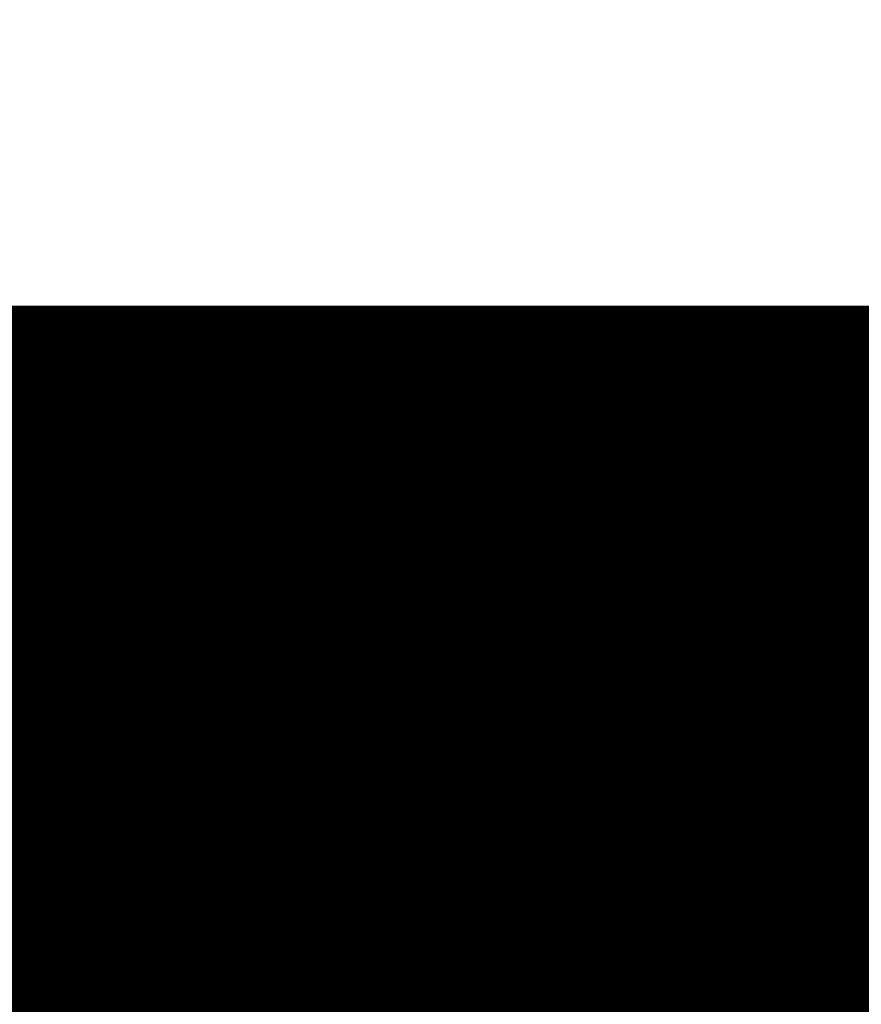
# Model space of a CAD drawing. Header units: millimetres. Extents: x 0 to 154, y -22 to 67.
# Tile 84 of 116: x 3.379 to 3.74, y 28.9 to 29.323. Entities that reach past the tile are written whole.
import ezdxf

# ---------------------------------------------------------------- set-up
doc = ezdxf.new("R2010")
doc.units = ezdxf.units.MM
for name, color, linetype in [('BottomLayer', 5, 'Continuous'), ('BottomSolder', 6, 'Continuous'), ('Mechanical18', 56, 'Continuous'), ('Mechanical7', 56, 'Continuous'), ('MidLayer1', 16, 'Continuous'), ('MidLayer2', 76, 'Continuous'), ('TopPaste', 8, 'Continuous'), ('TopSolder', 216, 'Continuous')]:
    doc.layers.add(name, color=color, linetype=linetype)

# ---------------------------------------------------------------- blocks, each defined once
blk = doc.blocks.new('L_KLS5_CR2032_23_B1_B_25')
at = {"layer": 'Mechanical18', "const_width": 0.25}
blk.add_lwpolyline([(10, 0, 1), (-10, 0, 1)], format="xyb", close=True, dxfattribs=at)
blk = doc.blocks.new('USB_M_____B_RA_SMD_P_P_219')
at = {"layer": 'BottomSolder', "const_width": 1.0524}
blk.add_lwpolyline([(-3.025, -3.3), (-2.325, -3.3)], dxfattribs=at)
at = {"layer": 'BottomSolder', "const_width": 0.5262}
for points in [[(-3.2881, -3.3, 1), (-2.7619, -3.3, 1)], [(-2.5881, -3.3, 1), (-2.0619, -3.3, 1)]]:
    blk.add_lwpolyline(points, format="xyb", close=True, dxfattribs=at)
at = {"layer": 'Mechanical7', "const_width": 0.1}
blk.add_lwpolyline([(-4.1902, -2.75844), (-2.35125, -2.75844)], dxfattribs=at)
at = {"layer": 'TopPaste', "const_width": 1.5}
blk.add_lwpolyline([(-2.425, -3.3), (-2.925, -3.3)], dxfattribs=at)
at = {"layer": 'TopPaste', "const_width": 0.75}
for points in [[(-3.3, -3.3, 1), (-2.55, -3.3, 1)], [(-2.8, -3.3, 1), (-2.05, -3.3, 1)]]:
    blk.add_lwpolyline(points, format="xyb", close=True, dxfattribs=at)
at = {"layer": 'TopSolder', "const_width": 1.0524}
blk.add_lwpolyline([(-3.025, -3.3), (-2.325, -3.3)], dxfattribs=at)
at = {"layer": 'TopSolder', "const_width": 0.5262}
for points in [[(-3.2881, -3.3, 1), (-2.7619, -3.3, 1)], [(-2.5881, -3.3, 1), (-2.0619, -3.3, 1)]]:
    blk.add_lwpolyline(points, format="xyb", close=True, dxfattribs=at)

msp = doc.modelspace()

# ---------------------------------------------------------------- linework, layer by layer
at = {"layer": 'BottomLayer'}
msp.add_line((3.9069, 29.1551), (3.2069, 29.1551), dxfattribs=at)
at = {"layer": 'MidLayer1'}
msp.add_line((3.9069, 29.1551), (3.2069, 29.1551), dxfattribs=at)
at = {"layer": 'MidLayer2'}
msp.add_line((3.9069, 29.1551), (3.2069, 29.1551), dxfattribs=at)

# ---------------------------------------------------------------- block references
for name, p, rotation in [('L_KLS5_CR2032_23_B1_B_25', (12.6746, 31.75), 90), ('USB_M_____B_RA_SMD_P_P_219', (6.2319, 31.74999), 360)]:
    msp.add_blockref(name, p, dxfattribs=dict(rotation=rotation))

doc.saveas('drawing.dxf')
